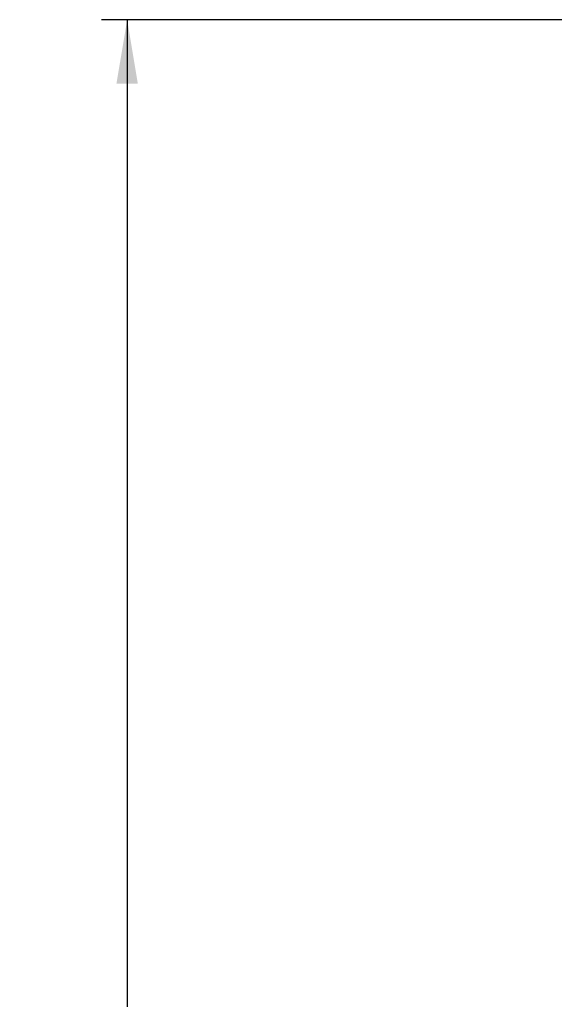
# Model space of a CAD drawing. Header units: inches. Extents: x 1 to 359, y -2 to 239.
# Tile 53 of 65: x 179 to 200, y 116 to 155. Entities that reach past the tile are written whole.
import ezdxf
from ezdxf.enums import TextEntityAlignment as Align

# ---------------------------------------------------------------- set-up
doc = ezdxf.new("R2010")
doc.units = ezdxf.units.IN
doc.header["$MEASUREMENT"] = 0
doc.layers.add('Default', color=7, linetype='Continuous')
doc.styles.add('SEACAD_Times_New_Roman', font='times.ttf')
doc.dimstyles.new('HAMMOND_(STH_-_540x360)', dxfattribs={"dimtxt": 2, "dimasz": 2.5, "dimexe": 1, "dimexo": 1, "dimgap": 0.5, "dimtad": 0, "dimtih": 1, "dimtoh": 1, "dimzin": 0, "dimdsep": 46, "dimtxsty": 'SEACAD_Times_New_Roman', "dimblk1": '_SE_FILLED', "dimblk2": '_SE_FILLED', "dimsah": 1, "dimcen": 1, "dimadec": 0, "dimazin": 0, "dimtfac": 0.8, "dimtofl": 0, "dimtmove": 0, "dimatfit": 3, "dimfxl": 1, "dimtolj": 1, "dimtzin": 0, "dimarcsym": 0})

# ---------------------------------------------------------------- blocks, each defined once
blk = doc.blocks.new('DMBLK221')
at = {"layer": 'Default', "linetype": 'Continuous', "transparency": 16777216}
for points in [[(182.806, 152.278), (183.64, 152.278), (183.223, 154.778)], [(182.806, 76.746), (183.223, 74.246), (183.64, 76.746)]]:
    blk.add_hatch(color=7, dxfattribs=at).paths.add_polyline_path(points)
at = {"layer": 'Default', "color": 7, "linetype": 'Continuous', "transparency": 16777216}
for p, q in [((200.188, 154.778), (182.223, 154.778)), ((183.223, 154.778), (183.223, 116.212)), ((183.223, 109.812), (183.223, 74.246)), ((200.188, 74.246), (182.223, 74.246))]:
    blk.add_line(p, q, dxfattribs=at)
at = {"layer": 'Default', "color": 7, "linetype": 'Continuous', "transparency": 16777216, "style": 'SEACAD_Times_New_Roman'}
for s, p in [('80.53', (179.811, 115.512)), ('DOOR', (179.029, 112.512))]:
    blk.add_text(s, height=2, dxfattribs=at).set_placement(p, align=Align.TOP_LEFT)
blk = doc.blocks.new('_SE_FILLED')
at = {"color": 0}
blk.add_line((0, 0), (-1, 0), dxfattribs=at)
blk.add_solid([(0, 0), (-1, -0.1665), (-1, 0.1665), (0, 0)], dxfattribs=at)

msp = doc.modelspace()

# ---------------------------------------------------------------- dimensions: what is measured, and where the dimension line sits
at = {"layer": 'Default', "color": 7, "linetype": 'Continuous'}
dim = msp.add_linear_dim(base=(183.223, 154.778), p1=(201.188, 154.778), p2=(201.188, 74.246), angle=270, text='\\A1;<>\\PDOOR', dimstyle='HAMMOND_(STH_-_540x360)', dxfattribs=at)
dim.commit()
dim.dimension.update_dxf_attribs({"geometry": 'DMBLK221', "text_midpoint": (183.223, 114.512), "dimtype": 161})

doc.saveas('drawing.dxf')
